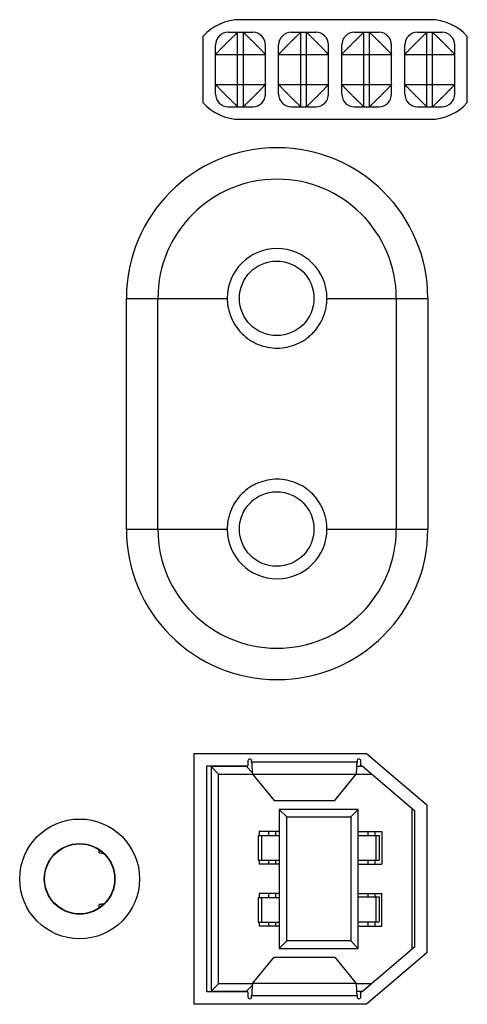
# Model space of a CAD drawing. Header units: inches. Extents: x 0 to 34, y 0 to 22.
# Tile 101 of 137: x 12.8 to 13.5, y 18 to 19.5. Entities that reach past the tile are written whole.
import ezdxf

# ---------------------------------------------------------------- set-up
doc = ezdxf.new("R2010")
doc.units = ezdxf.units.IN
doc.header["$LTSCALE"] = 1.87
doc.header["$MEASUREMENT"] = 0
doc.layers.get('0').update_dxf_attribs({"linetype": 'CONTINUOUS'})
doc.layers.add('02___PRT_ALL_AXES', color=7, linetype='CONTINUOUS')

msp = doc.modelspace()

# ---------------------------------------------------------------- linework, layer by layer
at = {"color": 7, "linetype": 'CONTINUOUS'}
for p, q in [((13.1155, 19.5055), (13.1545, 19.5055)), ((13.1305, 19.3875), (13.1305, 19.5055)), ((13.1395, 19.3875), (13.1395, 19.5055)), ((13.2155, 19.5055), (13.2545, 19.5055)), ((13.2305, 19.3875), (13.2305, 19.5055)), ((13.2395, 19.3875), (13.2395, 19.5055)), ((13.3155, 19.5055), (13.3545, 19.5055)), ((13.3305, 19.3875), (13.3305, 19.5055)), ((13.3395, 19.3875), (13.3395, 19.5055)), ((13.4155, 19.5055), (13.4545, 19.5055)), ((13.4305, 19.3875), (13.4305, 19.5055)), ((13.4395, 19.3875), (13.4395, 19.5055)), ((13.0955, 19.4075), (13.0955, 19.4855)), ((13.1745, 19.4075), (13.1745, 19.4855)), ((13.1955, 19.4075), (13.1955, 19.4855)), ((13.2745, 19.4075), (13.2745, 19.4855)), ((13.2955, 19.4075), (13.2955, 19.4855)), ((13.3745, 19.4075), (13.3745, 19.4855)), ((13.3955, 19.4075), (13.3955, 19.4855)), ((13.4745, 19.4075), (13.4745, 19.4855)), ((13.0955, 19.4705), (13.1745, 19.4705)), ((13.1955, 19.4705), (13.2745, 19.4705)), ((13.2955, 19.4705), (13.3745, 19.4705)), ((13.3955, 19.4705), (13.4745, 19.4705)), ((13.0955, 19.4225), (13.1745, 19.4225)), ((13.1955, 19.4225), (13.2745, 19.4225)), ((13.2955, 19.4225), (13.3745, 19.4225)), ((13.3955, 19.4225), (13.4745, 19.4225)), ((13.1155, 19.3875), (13.1545, 19.3875)), ((13.2155, 19.3875), (13.2545, 19.3875)), ((13.3155, 19.3875), (13.3545, 19.3875)), ((13.4155, 19.3875), (13.4545, 19.3875)), ((13.0818, 17.9834), (13.0818, 18.3417)), ((13.0818, 18.3417), (13.1468, 18.3417)), ((13.0885, 18.3407), (13.0885, 17.9844)), ((13.0885, 18.3407), (13.1003, 18.3289)), ((13.1444, 18.3407), (13.0885, 18.3407)), ((13.1444, 18.3417), (13.1444, 18.3407)), ((13.1444, 18.3407), (13.1536, 18.3315)), ((13.1468, 18.3497), (13.1468, 18.3417)), ((13.1527, 18.3477), (13.1527, 18.3497)), ((13.3198, 18.3477), (13.1527, 18.3477)), ((13.329, 18.3407), (13.3195, 18.3407)), ((13.3198, 18.3497), (13.3198, 18.3477)), ((13.3257, 18.3417), (13.3257, 18.3497)), ((13.3257, 18.3417), (13.3279, 18.3417)), ((13.3279, 18.3417), (13.4106, 18.2708)), ((13.1003, 17.9962), (13.1003, 18.3289)), ((13.1003, 18.3289), (13.154, 18.3289)), ((13.154, 18.3287), (13.1882, 18.287)), ((13.154, 18.3287), (13.3185, 18.3287)), ((13.2843, 18.287), (13.3185, 18.3287)), ((13.3185, 18.3289), (13.3428, 18.3289)), ((13.1882, 18.287), (13.2843, 18.287)), ((13.1964, 18.2728), (13.1964, 18.0523)), ((13.1964, 18.2728), (13.2082, 18.261)), ((13.3216, 18.2728), (13.1964, 18.2728)), ((13.2082, 18.0641), (13.2082, 18.261)), ((13.2082, 18.261), (13.3098, 18.261)), ((13.3098, 18.261), (13.3216, 18.2728)), ((13.3098, 18.261), (13.3098, 18.0641)), ((13.3216, 18.0523), (13.3216, 18.2728)), ((13.4066, 18.2742), (13.4066, 18.0509)), ((13.4106, 18.2708), (13.4106, 18.0543)), ((13.1631, 18.2314), (13.1631, 18.1921)), ((13.1631, 18.2314), (13.1964, 18.2314)), ((13.1645, 18.2375), (13.1645, 18.2314)), ((13.1964, 18.2375), (13.1645, 18.2375)), ((13.1686, 18.1921), (13.1686, 18.2314)), ((13.1793, 18.2375), (13.1793, 18.2314)), ((13.1903, 18.2375), (13.1903, 18.2314)), ((13.3216, 18.2375), (13.359, 18.2375)), ((13.3216, 18.2314), (13.3549, 18.2314)), ((13.3368, 18.2375), (13.3368, 18.2314)), ((13.3478, 18.2375), (13.3478, 18.2314)), ((13.3493, 18.2314), (13.3493, 18.1921)), ((13.3549, 18.2314), (13.3549, 18.1921)), ((13.359, 18.2375), (13.359, 18.186)), ((12.9109, 18.2036), (12.9109, 18.2086)), ((12.9109, 18.2039), (12.9176, 18.2031)), ((12.9109, 18.2036), (12.918, 18.2028)), ((13.1631, 18.1921), (13.1964, 18.1921)), ((13.1645, 18.1921), (13.1645, 18.186)), ((13.1964, 18.186), (13.1645, 18.186)), ((13.1793, 18.1921), (13.1793, 18.186)), ((13.1903, 18.1921), (13.1903, 18.186)), ((13.3216, 18.1921), (13.3549, 18.1921)), ((13.3216, 18.186), (13.359, 18.186)), ((13.3368, 18.1921), (13.3368, 18.186)), ((13.3478, 18.1921), (13.3478, 18.186)), ((12.824, 18.1625), (12.8245, 18.1625)), ((12.936, 18.1625), (12.9355, 18.1625)), ((13.1645, 18.1391), (13.1645, 18.133)), ((13.1964, 18.1391), (13.1645, 18.1391)), ((13.1793, 18.1391), (13.1793, 18.133)), ((13.1903, 18.1391), (13.1903, 18.133)), ((13.3216, 18.1391), (13.359, 18.1391)), ((13.3368, 18.1391), (13.3368, 18.134)), ((13.3478, 18.1391), (13.3478, 18.134)), ((13.359, 18.0875), (13.359, 18.1391)), ((12.9186, 18.1228), (12.9109, 18.1219)), ((12.9176, 18.122), (12.9109, 18.1212)), ((12.9109, 18.1165), (12.9109, 18.1219)), ((13.1631, 18.133), (13.1631, 18.0936)), ((13.1631, 18.133), (13.1964, 18.133)), ((13.1686, 18.0936), (13.1686, 18.133)), ((13.3216, 18.134), (13.3549, 18.134)), ((13.3493, 18.134), (13.3493, 18.0946)), ((13.3549, 18.134), (13.3549, 18.0946)), ((13.1631, 18.0936), (13.1964, 18.0936)), ((13.1645, 18.0936), (13.1645, 18.0875)), ((13.1793, 18.0936), (13.1793, 18.0875)), ((13.1903, 18.0936), (13.1903, 18.0875)), ((13.3216, 18.0946), (13.3549, 18.0946)), ((13.3368, 18.0946), (13.3368, 18.0875)), ((13.3478, 18.0946), (13.3478, 18.0875)), ((13.1964, 18.0875), (13.1645, 18.0875)), ((13.3216, 18.0875), (13.359, 18.0875)), ((13.1964, 18.0523), (13.2082, 18.0641)), ((13.3098, 18.0641), (13.2082, 18.0641)), ((13.3098, 18.0641), (13.3216, 18.0523)), ((13.1964, 18.0523), (13.3216, 18.0523)), ((13.4106, 18.0543), (13.3279, 17.9834)), ((13.154, 17.9964), (13.1882, 18.0381)), ((13.1882, 18.0381), (13.2843, 18.0381)), ((13.2843, 18.0381), (13.3185, 17.9964)), ((13.0885, 17.9844), (13.1003, 17.9962)), ((13.154, 17.9962), (13.1003, 17.9962)), ((13.3185, 17.9964), (13.154, 17.9964)), ((13.3428, 17.9962), (13.3185, 17.9962)), ((13.1468, 17.9834), (13.0818, 17.9834)), ((13.0885, 17.9844), (13.1444, 17.9844)), ((13.1444, 17.9844), (13.1536, 17.9936)), ((13.1444, 17.9844), (13.1444, 17.9834)), ((13.1468, 17.9834), (13.1468, 17.9754)), ((13.3195, 17.9844), (13.329, 17.9844)), ((13.3257, 17.9754), (13.3257, 17.9834)), ((13.3279, 17.9834), (13.3257, 17.9834)), ((13.1527, 17.9754), (13.1527, 17.9774)), ((13.1527, 17.9774), (13.3198, 17.9774)), ((13.3198, 17.9774), (13.3198, 17.9754))]:
    msp.add_line(p, q, dxfattribs=at)
for centre, radius in [((13.1924, 19.0835), 0.0591), ((13.1924, 18.7175), 0.0591), ((12.88, 18.1625), 0.0555)]:
    msp.add_circle(centre, radius, dxfattribs=at)
for centre, radius, start, end in [((13.1155, 19.4855), 0.02, 90, 180), ((13.1545, 19.4855), 0.02, 0, 90), ((13.2155, 19.4855), 0.02, 90, 180), ((13.2545, 19.4855), 0.02, 0, 90), ((13.3155, 19.4855), 0.02, 90, 180), ((13.3545, 19.4855), 0.02, 0, 90), ((13.4155, 19.4855), 0.02, 90, 180), ((13.4545, 19.4855), 0.02, 0, 90), ((13.1155, 19.4075), 0.02, 180, 270), ((13.1545, 19.4075), 0.02, 270, 360), ((13.2155, 19.4075), 0.02, 180, 270), ((13.2545, 19.4075), 0.02, 270, 360), ((13.3155, 19.4075), 0.02, 180, 270), ((13.3545, 19.4075), 0.02, 270, 360), ((13.4155, 19.4075), 0.02, 180, 270), ((13.4545, 19.4075), 0.02, 270, 360), ((13.1497, 18.3497), 0.00295, 0, 180), ((13.3228, 18.3497), 0.00295, 0, 180), ((13.1497, 17.9754), 0.00295, 180, 360), ((13.3228, 17.9754), 0.00295, 180, 360)]:
    msp.add_arc(centre, radius, start, end, dxfattribs=at)
for points, knots in [([(13.0955, 19.4705), (13.0955, 19.4705), (13.0955, 19.4706), (13.0955, 19.4706), (13.0956, 19.4707), (13.0957, 19.4708), (13.0958, 19.471), (13.096, 19.4712), (13.0962, 19.4714), (13.0965, 19.4717), (13.0968, 19.472), (13.0971, 19.4724), (13.0977, 19.4729), (13.0984, 19.4737), (13.0994, 19.4747), (13.1006, 19.4759), (13.1018, 19.4772), (13.1029, 19.4784), (13.1038, 19.4793), (13.1048, 19.4803), (13.1061, 19.4816), (13.1075, 19.4829), (13.1086, 19.484), (13.1097, 19.4851), (13.1111, 19.4865), (13.1128, 19.4883), (13.1145, 19.4899), (13.1159, 19.4913), (13.117, 19.4924), (13.1181, 19.4935), (13.1194, 19.4949), (13.1209, 19.4964), (13.1224, 19.4979), (13.1238, 19.4992), (13.1251, 19.5004), (13.1263, 19.5016), (13.1273, 19.5026), (13.1281, 19.5033), (13.1286, 19.5039), (13.129, 19.5042), (13.1293, 19.5045), (13.1296, 19.5048), (13.1298, 19.505), (13.13, 19.5052), (13.1301, 19.5053), (13.1302, 19.5053), (13.1303, 19.5054), (13.1303, 19.5055), (13.1304, 19.5055), (13.1304, 19.5055), (13.1304, 19.5055), (13.1305, 19.5055), (13.1305, 19.5055), (13.1305, 19.5055)], [0, 0, 0, 0, 0.0005, 0.001227, 0.00344, 0.006721, 0.011104, 0.016612, 0.023263, 0.031051, 0.039954, 0.04995, 0.061015, 0.086265, 0.115499, 0.148498, 0.184987, 0.22447, 0.245161, 0.266398, 0.31034, 0.356022, 0.379434, 0.403171, 0.451362, 0.500066, 0.548763, 0.596946, 0.620689, 0.644115, 0.689843, 0.733814, 0.775713, 0.815119, 0.851537, 0.88451, 0.913757, 0.939043, 0.950135, 0.960167, 0.969121, 0.97698, 0.983726, 0.989339, 0.991713, 0.993795, 0.995582, 0.997071, 0.998259, 0.999143, 0.999722, 0.999898, 1, 1, 1, 1]), ([(13.1395, 19.5055), (13.1395, 19.5055), (13.1395, 19.5055), (13.1395, 19.5055), (13.1396, 19.5054), (13.1398, 19.5053), (13.1399, 19.5052), (13.1401, 19.505), (13.1404, 19.5048), (13.1406, 19.5045), (13.141, 19.5042), (13.1413, 19.5039), (13.1419, 19.5033), (13.1426, 19.5026), (13.1437, 19.5016), (13.1448, 19.5004), (13.1461, 19.4992), (13.1473, 19.4981), (13.1483, 19.4972), (13.1493, 19.4962), (13.1505, 19.4949), (13.1519, 19.4935), (13.1529, 19.4924), (13.1541, 19.4913), (13.1555, 19.4899), (13.1572, 19.4883), (13.1589, 19.4865), (13.1603, 19.4851), (13.1614, 19.484), (13.1625, 19.4829), (13.1638, 19.4816), (13.1653, 19.4801), (13.1668, 19.4786), (13.1681, 19.4772), (13.1694, 19.4759), (13.1705, 19.4747), (13.1715, 19.4737), (13.1723, 19.4729), (13.1728, 19.4724), (13.1731, 19.472), (13.1734, 19.4717), (13.1737, 19.4714), (13.1739, 19.4712), (13.1741, 19.471), (13.1742, 19.4709), (13.1743, 19.4708), (13.1743, 19.4707), (13.1744, 19.4707), (13.1744, 19.4706), (13.1744, 19.4706), (13.1745, 19.4706), (13.1745, 19.4705), (13.1745, 19.4705), (13.1745, 19.4705)], [0, 0, 0, 0, 0.0005, 0.001227, 0.00344, 0.006721, 0.011104, 0.016612, 0.023263, 0.031051, 0.039954, 0.04995, 0.061015, 0.086265, 0.115499, 0.148498, 0.184987, 0.22447, 0.245161, 0.266398, 0.31034, 0.356022, 0.379434, 0.403171, 0.451362, 0.500066, 0.548763, 0.596946, 0.620689, 0.644115, 0.689843, 0.733814, 0.775713, 0.815119, 0.851537, 0.88451, 0.913757, 0.939043, 0.950135, 0.960167, 0.969121, 0.97698, 0.983726, 0.989339, 0.991713, 0.993795, 0.995582, 0.997071, 0.998259, 0.999143, 0.999722, 0.999898, 1, 1, 1, 1]), ([(13.1955, 19.4705), (13.1955, 19.4705), (13.1955, 19.4705), (13.1955, 19.4706), (13.1955, 19.4706), (13.1955, 19.4706), (13.1956, 19.4707), (13.1956, 19.4707), (13.1957, 19.4708), (13.1957, 19.4709), (13.1958, 19.471), (13.196, 19.4712), (13.1962, 19.4714), (13.1965, 19.4717), (13.1968, 19.472), (13.1971, 19.4724), (13.1977, 19.4729), (13.1984, 19.4737), (13.1994, 19.4747), (13.2006, 19.4759), (13.2018, 19.4772), (13.2032, 19.4786), (13.2046, 19.4801), (13.2061, 19.4816), (13.2075, 19.4829), (13.2086, 19.484), (13.2097, 19.4851), (13.2111, 19.4865), (13.2127, 19.4883), (13.2145, 19.4899), (13.2159, 19.4913), (13.217, 19.4924), (13.2181, 19.4935), (13.2194, 19.4949), (13.2207, 19.4962), (13.2217, 19.4972), (13.2226, 19.4981), (13.2238, 19.4992), (13.2251, 19.5004), (13.2263, 19.5016), (13.2273, 19.5026), (13.2281, 19.5033), (13.2286, 19.5039), (13.229, 19.5042), (13.2293, 19.5045), (13.2296, 19.5048), (13.2298, 19.505), (13.23, 19.5052), (13.2302, 19.5053), (13.2303, 19.5054), (13.2304, 19.5055), (13.2304, 19.5055), (13.2305, 19.5055), (13.2305, 19.5055)], [0, 0, 0, 0, 0.000102, 0.000278, 0.000857, 0.001741, 0.002929, 0.004418, 0.006205, 0.008287, 0.010661, 0.016274, 0.02302, 0.030879, 0.039833, 0.049865, 0.060957, 0.086243, 0.11549, 0.148463, 0.184881, 0.224287, 0.266186, 0.310157, 0.355885, 0.379311, 0.403054, 0.451237, 0.499934, 0.548638, 0.596829, 0.620566, 0.643978, 0.68966, 0.733602, 0.754839, 0.77553, 0.815013, 0.851502, 0.884501, 0.913735, 0.938985, 0.95005, 0.960046, 0.968949, 0.976737, 0.983388, 0.988896, 0.993279, 0.99656, 0.998773, 0.9995, 1, 1, 1, 1]), ([(13.2395, 19.5055), (13.2395, 19.5055), (13.2395, 19.5055), (13.2395, 19.5055), (13.2396, 19.5054), (13.2398, 19.5053), (13.2399, 19.5052), (13.2401, 19.505), (13.2404, 19.5048), (13.2406, 19.5045), (13.241, 19.5042), (13.2413, 19.5039), (13.2419, 19.5033), (13.2426, 19.5026), (13.2437, 19.5016), (13.2448, 19.5004), (13.2461, 19.4992), (13.2473, 19.4981), (13.2483, 19.4972), (13.2493, 19.4962), (13.2505, 19.4949), (13.2519, 19.4935), (13.2529, 19.4924), (13.2541, 19.4913), (13.2555, 19.4899), (13.2572, 19.4883), (13.2589, 19.4865), (13.2603, 19.4851), (13.2614, 19.484), (13.2625, 19.4829), (13.2638, 19.4816), (13.2653, 19.4801), (13.2668, 19.4786), (13.2681, 19.4772), (13.2694, 19.4759), (13.2705, 19.4747), (13.2715, 19.4737), (13.2723, 19.4729), (13.2728, 19.4724), (13.2731, 19.472), (13.2734, 19.4717), (13.2737, 19.4714), (13.2739, 19.4712), (13.2741, 19.471), (13.2742, 19.4709), (13.2743, 19.4708), (13.2743, 19.4707), (13.2744, 19.4707), (13.2744, 19.4706), (13.2744, 19.4706), (13.2745, 19.4706), (13.2745, 19.4705), (13.2745, 19.4705), (13.2745, 19.4705)], [0, 0, 0, 0, 0.0005, 0.001227, 0.00344, 0.006721, 0.011104, 0.016612, 0.023263, 0.031051, 0.039954, 0.04995, 0.061015, 0.086265, 0.115499, 0.148498, 0.184987, 0.22447, 0.245161, 0.266398, 0.31034, 0.356022, 0.379434, 0.403171, 0.451362, 0.500066, 0.548763, 0.596946, 0.620689, 0.644115, 0.689843, 0.733814, 0.775713, 0.815119, 0.851537, 0.88451, 0.913757, 0.939043, 0.950135, 0.960167, 0.969121, 0.97698, 0.983726, 0.989339, 0.991713, 0.993795, 0.995582, 0.997071, 0.998259, 0.999143, 0.999722, 0.999898, 1, 1, 1, 1]), ([(13.2955, 19.4705), (13.2955, 19.4705), (13.2955, 19.4705), (13.2955, 19.4706), (13.2955, 19.4706), (13.2955, 19.4706), (13.2956, 19.4707), (13.2956, 19.4707), (13.2957, 19.4708), (13.2957, 19.4709), (13.2958, 19.471), (13.296, 19.4712), (13.2962, 19.4714), (13.2965, 19.4717), (13.2968, 19.472), (13.2971, 19.4724), (13.2977, 19.4729), (13.2984, 19.4737), (13.2994, 19.4747), (13.3006, 19.4759), (13.3018, 19.4772), (13.3032, 19.4786), (13.3046, 19.4801), (13.3061, 19.4816), (13.3075, 19.4829), (13.3086, 19.484), (13.3097, 19.4851), (13.3111, 19.4865), (13.3127, 19.4883), (13.3145, 19.4899), (13.3159, 19.4913), (13.317, 19.4924), (13.3181, 19.4935), (13.3194, 19.4949), (13.3207, 19.4962), (13.3217, 19.4972), (13.3226, 19.4981), (13.3238, 19.4992), (13.3251, 19.5004), (13.3263, 19.5016), (13.3273, 19.5026), (13.3281, 19.5033), (13.3286, 19.5039), (13.329, 19.5042), (13.3293, 19.5045), (13.3296, 19.5048), (13.3298, 19.505), (13.33, 19.5052), (13.3302, 19.5053), (13.3303, 19.5054), (13.3304, 19.5055), (13.3304, 19.5055), (13.3305, 19.5055), (13.3305, 19.5055)], [0, 0, 0, 0, 0.000102, 0.000278, 0.000857, 0.001741, 0.002929, 0.004418, 0.006205, 0.008287, 0.010661, 0.016274, 0.02302, 0.030879, 0.039833, 0.049865, 0.060957, 0.086243, 0.11549, 0.148463, 0.184881, 0.224287, 0.266186, 0.310157, 0.355885, 0.379311, 0.403054, 0.451237, 0.499934, 0.548638, 0.596829, 0.620566, 0.643978, 0.68966, 0.733602, 0.754839, 0.77553, 0.815013, 0.851502, 0.884501, 0.913735, 0.938985, 0.95005, 0.960046, 0.968949, 0.976737, 0.983388, 0.988896, 0.993279, 0.99656, 0.998773, 0.9995, 1, 1, 1, 1]), ([(13.3395, 19.5055), (13.3395, 19.5055), (13.3395, 19.5055), (13.3395, 19.5055), (13.3395, 19.5055), (13.3395, 19.5055), (13.3396, 19.5055), (13.3396, 19.5054), (13.3397, 19.5053), (13.3398, 19.5053), (13.3399, 19.5052), (13.3401, 19.505), (13.3403, 19.5048), (13.3406, 19.5045), (13.3409, 19.5042), (13.3413, 19.5039), (13.3419, 19.5033), (13.3426, 19.5026), (13.3437, 19.5016), (13.3448, 19.5004), (13.3461, 19.4992), (13.3475, 19.4979), (13.349, 19.4964), (13.3505, 19.4949), (13.3519, 19.4935), (13.3529, 19.4924), (13.3541, 19.4913), (13.3555, 19.4899), (13.3572, 19.4883), (13.3589, 19.4865), (13.3603, 19.4851), (13.3614, 19.484), (13.3625, 19.4829), (13.3638, 19.4816), (13.3651, 19.4803), (13.3661, 19.4793), (13.367, 19.4784), (13.3681, 19.4772), (13.3694, 19.4759), (13.3705, 19.4747), (13.3715, 19.4737), (13.3723, 19.4729), (13.3728, 19.4724), (13.3731, 19.472), (13.3734, 19.4717), (13.3737, 19.4714), (13.3739, 19.4712), (13.3741, 19.471), (13.3743, 19.4708), (13.3744, 19.4707), (13.3744, 19.4706), (13.3745, 19.4706), (13.3745, 19.4705), (13.3745, 19.4705)], [0, 0, 0, 0, 0.000102, 0.000278, 0.000857, 0.001741, 0.002929, 0.004418, 0.006205, 0.008287, 0.010661, 0.016274, 0.02302, 0.030879, 0.039833, 0.049865, 0.060957, 0.086243, 0.11549, 0.148463, 0.184881, 0.224287, 0.266186, 0.310157, 0.355885, 0.379311, 0.403054, 0.451237, 0.499934, 0.548638, 0.596829, 0.620566, 0.643978, 0.68966, 0.733602, 0.754839, 0.77553, 0.815013, 0.851502, 0.884501, 0.913735, 0.938985, 0.95005, 0.960046, 0.968949, 0.976737, 0.983388, 0.988896, 0.993279, 0.99656, 0.998773, 0.9995, 1, 1, 1, 1]), ([(13.3955, 19.4705), (13.3955, 19.4705), (13.3955, 19.4705), (13.3955, 19.4706), (13.3955, 19.4706), (13.3955, 19.4706), (13.3956, 19.4707), (13.3956, 19.4707), (13.3957, 19.4708), (13.3957, 19.4709), (13.3958, 19.471), (13.396, 19.4712), (13.3962, 19.4714), (13.3965, 19.4717), (13.3968, 19.472), (13.3971, 19.4724), (13.3977, 19.4729), (13.3984, 19.4737), (13.3994, 19.4747), (13.4006, 19.4759), (13.4018, 19.4772), (13.4032, 19.4786), (13.4046, 19.4801), (13.4061, 19.4816), (13.4075, 19.4829), (13.4086, 19.484), (13.4097, 19.4851), (13.4111, 19.4865), (13.4127, 19.4883), (13.4145, 19.4899), (13.4159, 19.4913), (13.417, 19.4924), (13.4181, 19.4935), (13.4194, 19.4949), (13.4207, 19.4962), (13.4217, 19.4972), (13.4226, 19.4981), (13.4238, 19.4992), (13.4251, 19.5004), (13.4263, 19.5016), (13.4273, 19.5026), (13.4281, 19.5033), (13.4286, 19.5039), (13.429, 19.5042), (13.4293, 19.5045), (13.4296, 19.5048), (13.4298, 19.505), (13.43, 19.5052), (13.4302, 19.5053), (13.4303, 19.5054), (13.4304, 19.5055), (13.4304, 19.5055), (13.4305, 19.5055), (13.4305, 19.5055)], [0, 0, 0, 0, 0.000102, 0.000278, 0.000857, 0.001741, 0.002929, 0.004418, 0.006205, 0.008287, 0.010661, 0.016274, 0.02302, 0.030879, 0.039833, 0.049865, 0.060957, 0.086243, 0.11549, 0.148463, 0.184881, 0.224287, 0.266186, 0.310157, 0.355885, 0.379311, 0.403054, 0.451237, 0.499934, 0.548638, 0.596829, 0.620566, 0.643978, 0.68966, 0.733602, 0.754839, 0.77553, 0.815013, 0.851502, 0.884501, 0.913735, 0.938985, 0.95005, 0.960046, 0.968949, 0.976737, 0.983388, 0.988896, 0.993279, 0.99656, 0.998773, 0.9995, 1, 1, 1, 1]), ([(13.4395, 19.5055), (13.4395, 19.5055), (13.4395, 19.5055), (13.4395, 19.5055), (13.4396, 19.5054), (13.4398, 19.5053), (13.4399, 19.5052), (13.4401, 19.505), (13.4404, 19.5048), (13.4406, 19.5045), (13.441, 19.5042), (13.4413, 19.5039), (13.4419, 19.5033), (13.4426, 19.5026), (13.4437, 19.5016), (13.4448, 19.5004), (13.4461, 19.4992), (13.4473, 19.4981), (13.4483, 19.4972), (13.4493, 19.4962), (13.4505, 19.4949), (13.4519, 19.4935), (13.4529, 19.4924), (13.4541, 19.4913), (13.4555, 19.4899), (13.4572, 19.4883), (13.4589, 19.4865), (13.4603, 19.4851), (13.4614, 19.484), (13.4625, 19.4829), (13.4638, 19.4816), (13.4653, 19.4801), (13.4668, 19.4786), (13.4681, 19.4772), (13.4694, 19.4759), (13.4705, 19.4747), (13.4715, 19.4737), (13.4723, 19.4729), (13.4728, 19.4724), (13.4731, 19.472), (13.4734, 19.4717), (13.4737, 19.4714), (13.4739, 19.4712), (13.4741, 19.471), (13.4742, 19.4709), (13.4743, 19.4708), (13.4743, 19.4707), (13.4744, 19.4707), (13.4744, 19.4706), (13.4744, 19.4706), (13.4745, 19.4706), (13.4745, 19.4705), (13.4745, 19.4705), (13.4745, 19.4705)], [0, 0, 0, 0, 0.0005, 0.001227, 0.00344, 0.006721, 0.011104, 0.016612, 0.023263, 0.031051, 0.039954, 0.04995, 0.061015, 0.086265, 0.115499, 0.148498, 0.184987, 0.22447, 0.245161, 0.266398, 0.31034, 0.356022, 0.379434, 0.403171, 0.451362, 0.500066, 0.548763, 0.596946, 0.620689, 0.644115, 0.689843, 0.733814, 0.775713, 0.815119, 0.851537, 0.88451, 0.913757, 0.939043, 0.950135, 0.960167, 0.969121, 0.97698, 0.983726, 0.989339, 0.991713, 0.993795, 0.995582, 0.997071, 0.998259, 0.999143, 0.999722, 0.999898, 1, 1, 1, 1]), ([(13.1305, 19.3875), (13.1305, 19.3875), (13.1305, 19.3875), (13.1304, 19.3875), (13.1304, 19.3876), (13.1304, 19.3876), (13.1303, 19.3876), (13.1303, 19.3877), (13.1302, 19.3877), (13.1301, 19.3878), (13.13, 19.3879), (13.1298, 19.3881), (13.1296, 19.3883), (13.1293, 19.3886), (13.129, 19.3889), (13.1286, 19.3892), (13.1281, 19.3897), (13.1273, 19.3905), (13.1263, 19.3915), (13.1251, 19.3926), (13.1238, 19.3939), (13.1224, 19.3952), (13.1209, 19.3967), (13.1194, 19.3982), (13.1181, 19.3995), (13.117, 19.4006), (13.1159, 19.4017), (13.1145, 19.4031), (13.1128, 19.4048), (13.1111, 19.4065), (13.1097, 19.408), (13.1086, 19.4091), (13.1075, 19.4102), (13.1061, 19.4115), (13.1048, 19.4127), (13.1038, 19.4138), (13.1029, 19.4147), (13.1018, 19.4159), (13.1006, 19.4172), (13.0994, 19.4183), (13.0984, 19.4194), (13.0977, 19.4201), (13.0971, 19.4207), (13.0968, 19.4211), (13.0965, 19.4214), (13.0962, 19.4217), (13.096, 19.4219), (13.0958, 19.4221), (13.0957, 19.4223), (13.0956, 19.4224), (13.0955, 19.4225), (13.0955, 19.4225), (13.0955, 19.4225), (13.0955, 19.4225)], [0, 0, 0, 0, 0.000102, 0.000278, 0.000857, 0.001741, 0.002929, 0.004418, 0.006205, 0.008287, 0.010661, 0.016274, 0.02302, 0.030879, 0.039833, 0.049865, 0.060957, 0.086243, 0.11549, 0.148463, 0.184881, 0.224287, 0.266186, 0.310157, 0.355885, 0.379311, 0.403054, 0.451237, 0.499934, 0.548638, 0.596829, 0.620566, 0.643978, 0.68966, 0.733602, 0.754839, 0.77553, 0.815013, 0.851502, 0.884501, 0.913735, 0.938985, 0.95005, 0.960046, 0.968949, 0.976737, 0.983388, 0.988896, 0.993279, 0.99656, 0.998773, 0.9995, 1, 1, 1, 1]), ([(13.1745, 19.4225), (13.1745, 19.4225), (13.1745, 19.4225), (13.1744, 19.4225), (13.1744, 19.4224), (13.1743, 19.4223), (13.1741, 19.4221), (13.1739, 19.4219), (13.1737, 19.4217), (13.1734, 19.4214), (13.1731, 19.4211), (13.1728, 19.4207), (13.1723, 19.4201), (13.1715, 19.4194), (13.1705, 19.4183), (13.1694, 19.4172), (13.1681, 19.4159), (13.167, 19.4147), (13.1661, 19.4138), (13.1651, 19.4127), (13.1638, 19.4115), (13.1625, 19.4102), (13.1614, 19.4091), (13.1603, 19.408), (13.1589, 19.4065), (13.1572, 19.4048), (13.1555, 19.4031), (13.1541, 19.4017), (13.1529, 19.4006), (13.1519, 19.3995), (13.1505, 19.3982), (13.149, 19.3967), (13.1475, 19.3952), (13.1461, 19.3939), (13.1448, 19.3926), (13.1437, 19.3915), (13.1426, 19.3905), (13.1419, 19.3897), (13.1413, 19.3892), (13.1409, 19.3889), (13.1406, 19.3886), (13.1403, 19.3883), (13.1401, 19.3881), (13.1399, 19.3879), (13.1398, 19.3878), (13.1397, 19.3877), (13.1396, 19.3877), (13.1396, 19.3876), (13.1395, 19.3876), (13.1395, 19.3876), (13.1395, 19.3875), (13.1395, 19.3875), (13.1395, 19.3875), (13.1395, 19.3875)], [0, 0, 0, 0, 0.0005, 0.001227, 0.00344, 0.006721, 0.011104, 0.016612, 0.023263, 0.031051, 0.039954, 0.04995, 0.061015, 0.086265, 0.115499, 0.148498, 0.184987, 0.22447, 0.245161, 0.266398, 0.31034, 0.356022, 0.379434, 0.403171, 0.451362, 0.500066, 0.548763, 0.596946, 0.620689, 0.644115, 0.689843, 0.733814, 0.775713, 0.815119, 0.851537, 0.88451, 0.913757, 0.939043, 0.950135, 0.960167, 0.969121, 0.97698, 0.983726, 0.989339, 0.991713, 0.993795, 0.995582, 0.997071, 0.998259, 0.999143, 0.999722, 0.999898, 1, 1, 1, 1]), ([(13.2305, 19.3875), (13.2305, 19.3875), (13.2304, 19.3875), (13.2304, 19.3876), (13.2303, 19.3876), (13.2302, 19.3877), (13.23, 19.3879), (13.2298, 19.3881), (13.2296, 19.3883), (13.2293, 19.3886), (13.229, 19.3889), (13.2286, 19.3892), (13.2281, 19.3897), (13.2273, 19.3905), (13.2263, 19.3915), (13.2251, 19.3926), (13.2238, 19.3939), (13.2226, 19.395), (13.2217, 19.3959), (13.2207, 19.3969), (13.2194, 19.3982), (13.2181, 19.3995), (13.217, 19.4006), (13.2159, 19.4017), (13.2145, 19.4031), (13.2127, 19.4048), (13.2111, 19.4065), (13.2097, 19.408), (13.2086, 19.4091), (13.2075, 19.4102), (13.2061, 19.4115), (13.2046, 19.413), (13.2032, 19.4145), (13.2018, 19.4159), (13.2006, 19.4172), (13.1994, 19.4183), (13.1984, 19.4194), (13.1977, 19.4201), (13.1971, 19.4207), (13.1968, 19.4211), (13.1965, 19.4214), (13.1962, 19.4217), (13.196, 19.4219), (13.1958, 19.4221), (13.1957, 19.4222), (13.1957, 19.4223), (13.1956, 19.4224), (13.1956, 19.4224), (13.1955, 19.4225), (13.1955, 19.4225), (13.1955, 19.4225), (13.1955, 19.4225), (13.1955, 19.4225), (13.1955, 19.4225)], [0, 0, 0, 0, 0.0005, 0.001227, 0.00344, 0.006721, 0.011104, 0.016612, 0.023263, 0.031051, 0.039954, 0.04995, 0.061015, 0.086265, 0.115499, 0.148498, 0.184987, 0.22447, 0.245161, 0.266398, 0.31034, 0.356022, 0.379434, 0.403171, 0.451362, 0.500066, 0.548763, 0.596946, 0.620689, 0.644115, 0.689843, 0.733814, 0.775713, 0.815119, 0.851537, 0.88451, 0.913757, 0.939043, 0.950135, 0.960167, 0.969121, 0.97698, 0.983726, 0.989339, 0.991713, 0.993795, 0.995582, 0.997071, 0.998259, 0.999143, 0.999722, 0.999898, 1, 1, 1, 1]), ([(13.2745, 19.4225), (13.2745, 19.4225), (13.2745, 19.4225), (13.2744, 19.4225), (13.2744, 19.4224), (13.2743, 19.4223), (13.2741, 19.4221), (13.2739, 19.4219), (13.2737, 19.4217), (13.2734, 19.4214), (13.2731, 19.4211), (13.2728, 19.4207), (13.2723, 19.4201), (13.2715, 19.4194), (13.2705, 19.4183), (13.2694, 19.4172), (13.2681, 19.4159), (13.267, 19.4147), (13.2661, 19.4138), (13.2651, 19.4127), (13.2638, 19.4115), (13.2625, 19.4102), (13.2614, 19.4091), (13.2603, 19.408), (13.2589, 19.4065), (13.2572, 19.4048), (13.2555, 19.4031), (13.2541, 19.4017), (13.2529, 19.4006), (13.2519, 19.3995), (13.2505, 19.3982), (13.249, 19.3967), (13.2475, 19.3952), (13.2461, 19.3939), (13.2448, 19.3926), (13.2437, 19.3915), (13.2426, 19.3905), (13.2419, 19.3897), (13.2413, 19.3892), (13.2409, 19.3889), (13.2406, 19.3886), (13.2403, 19.3883), (13.2401, 19.3881), (13.2399, 19.3879), (13.2398, 19.3878), (13.2397, 19.3877), (13.2396, 19.3877), (13.2396, 19.3876), (13.2395, 19.3876), (13.2395, 19.3876), (13.2395, 19.3875), (13.2395, 19.3875), (13.2395, 19.3875), (13.2395, 19.3875)], [0, 0, 0, 0, 0.0005, 0.001227, 0.00344, 0.006721, 0.011104, 0.016612, 0.023263, 0.031051, 0.039954, 0.04995, 0.061015, 0.086265, 0.115499, 0.148498, 0.184987, 0.22447, 0.245161, 0.266398, 0.31034, 0.356022, 0.379434, 0.403171, 0.451362, 0.500066, 0.548763, 0.596946, 0.620689, 0.644115, 0.689843, 0.733814, 0.775713, 0.815119, 0.851537, 0.88451, 0.913757, 0.939043, 0.950135, 0.960167, 0.969121, 0.97698, 0.983726, 0.989339, 0.991713, 0.993795, 0.995582, 0.997071, 0.998259, 0.999143, 0.999722, 0.999898, 1, 1, 1, 1]), ([(13.3305, 19.3875), (13.3305, 19.3875), (13.3304, 19.3875), (13.3304, 19.3876), (13.3303, 19.3876), (13.3302, 19.3877), (13.33, 19.3879), (13.3298, 19.3881), (13.3296, 19.3883), (13.3293, 19.3886), (13.329, 19.3889), (13.3286, 19.3892), (13.3281, 19.3897), (13.3273, 19.3905), (13.3263, 19.3915), (13.3251, 19.3926), (13.3238, 19.3939), (13.3226, 19.395), (13.3217, 19.3959), (13.3207, 19.3969), (13.3194, 19.3982), (13.3181, 19.3995), (13.317, 19.4006), (13.3159, 19.4017), (13.3145, 19.4031), (13.3127, 19.4048), (13.3111, 19.4065), (13.3097, 19.408), (13.3086, 19.4091), (13.3075, 19.4102), (13.3061, 19.4115), (13.3046, 19.413), (13.3032, 19.4145), (13.3018, 19.4159), (13.3006, 19.4172), (13.2994, 19.4183), (13.2984, 19.4194), (13.2977, 19.4201), (13.2971, 19.4207), (13.2968, 19.4211), (13.2965, 19.4214), (13.2962, 19.4217), (13.296, 19.4219), (13.2958, 19.4221), (13.2957, 19.4222), (13.2957, 19.4223), (13.2956, 19.4224), (13.2956, 19.4224), (13.2955, 19.4225), (13.2955, 19.4225), (13.2955, 19.4225), (13.2955, 19.4225), (13.2955, 19.4225), (13.2955, 19.4225)], [0, 0, 0, 0, 0.0005, 0.001227, 0.00344, 0.006721, 0.011104, 0.016612, 0.023263, 0.031051, 0.039954, 0.04995, 0.061015, 0.086265, 0.115499, 0.148498, 0.184987, 0.22447, 0.245161, 0.266398, 0.31034, 0.356022, 0.379434, 0.403171, 0.451362, 0.500066, 0.548763, 0.596946, 0.620689, 0.644115, 0.689843, 0.733814, 0.775713, 0.815119, 0.851537, 0.88451, 0.913757, 0.939043, 0.950135, 0.960167, 0.969121, 0.97698, 0.983726, 0.989339, 0.991713, 0.993795, 0.995582, 0.997071, 0.998259, 0.999143, 0.999722, 0.999898, 1, 1, 1, 1]), ([(13.3745, 19.4225), (13.3745, 19.4225), (13.3745, 19.4225), (13.3745, 19.4225), (13.3744, 19.4225), (13.3744, 19.4225), (13.3744, 19.4224), (13.3743, 19.4224), (13.3743, 19.4223), (13.3742, 19.4222), (13.3741, 19.4221), (13.3739, 19.4219), (13.3737, 19.4217), (13.3734, 19.4214), (13.3731, 19.4211), (13.3728, 19.4207), (13.3723, 19.4201), (13.3715, 19.4194), (13.3705, 19.4183), (13.3694, 19.4172), (13.3681, 19.4159), (13.3668, 19.4145), (13.3653, 19.413), (13.3638, 19.4115), (13.3625, 19.4102), (13.3614, 19.4091), (13.3603, 19.408), (13.3589, 19.4065), (13.3572, 19.4048), (13.3555, 19.4031), (13.3541, 19.4017), (13.3529, 19.4006), (13.3519, 19.3995), (13.3505, 19.3982), (13.3493, 19.3969), (13.3483, 19.3959), (13.3473, 19.395), (13.3461, 19.3939), (13.3448, 19.3926), (13.3437, 19.3915), (13.3426, 19.3905), (13.3419, 19.3897), (13.3413, 19.3892), (13.341, 19.3889), (13.3406, 19.3886), (13.3404, 19.3883), (13.3401, 19.3881), (13.3399, 19.3879), (13.3398, 19.3877), (13.3396, 19.3876), (13.3395, 19.3876), (13.3395, 19.3875), (13.3395, 19.3875), (13.3395, 19.3875)], [0, 0, 0, 0, 0.000102, 0.000278, 0.000857, 0.001741, 0.002929, 0.004418, 0.006205, 0.008287, 0.010661, 0.016274, 0.02302, 0.030879, 0.039833, 0.049865, 0.060957, 0.086243, 0.11549, 0.148463, 0.184881, 0.224287, 0.266186, 0.310157, 0.355885, 0.379311, 0.403054, 0.451237, 0.499934, 0.548638, 0.596829, 0.620566, 0.643978, 0.68966, 0.733602, 0.754839, 0.77553, 0.815013, 0.851502, 0.884501, 0.913735, 0.938985, 0.95005, 0.960046, 0.968949, 0.976737, 0.983388, 0.988896, 0.993279, 0.99656, 0.998773, 0.9995, 1, 1, 1, 1]), ([(13.4305, 19.3875), (13.4305, 19.3875), (13.4304, 19.3875), (13.4304, 19.3876), (13.4303, 19.3876), (13.4302, 19.3877), (13.43, 19.3879), (13.4298, 19.3881), (13.4296, 19.3883), (13.4293, 19.3886), (13.429, 19.3889), (13.4286, 19.3892), (13.4281, 19.3897), (13.4273, 19.3905), (13.4263, 19.3915), (13.4251, 19.3926), (13.4238, 19.3939), (13.4226, 19.395), (13.4217, 19.3959), (13.4207, 19.3969), (13.4194, 19.3982), (13.4181, 19.3995), (13.417, 19.4006), (13.4159, 19.4017), (13.4145, 19.4031), (13.4127, 19.4048), (13.4111, 19.4065), (13.4097, 19.408), (13.4086, 19.4091), (13.4075, 19.4102), (13.4061, 19.4115), (13.4046, 19.413), (13.4032, 19.4145), (13.4018, 19.4159), (13.4006, 19.4172), (13.3994, 19.4183), (13.3984, 19.4194), (13.3977, 19.4201), (13.3971, 19.4207), (13.3968, 19.4211), (13.3965, 19.4214), (13.3962, 19.4217), (13.396, 19.4219), (13.3958, 19.4221), (13.3957, 19.4222), (13.3957, 19.4223), (13.3956, 19.4224), (13.3956, 19.4224), (13.3955, 19.4225), (13.3955, 19.4225), (13.3955, 19.4225), (13.3955, 19.4225), (13.3955, 19.4225), (13.3955, 19.4225)], [0, 0, 0, 0, 0.0005, 0.001227, 0.00344, 0.006721, 0.011104, 0.016612, 0.023263, 0.031051, 0.039954, 0.04995, 0.061015, 0.086265, 0.115499, 0.148498, 0.184987, 0.22447, 0.245161, 0.266398, 0.31034, 0.356022, 0.379434, 0.403171, 0.451362, 0.500066, 0.548763, 0.596946, 0.620689, 0.644115, 0.689843, 0.733814, 0.775713, 0.815119, 0.851537, 0.88451, 0.913757, 0.939043, 0.950135, 0.960167, 0.969121, 0.97698, 0.983726, 0.989339, 0.991713, 0.993795, 0.995582, 0.997071, 0.998259, 0.999143, 0.999722, 0.999898, 1, 1, 1, 1]), ([(13.4745, 19.4225), (13.4745, 19.4225), (13.4745, 19.4225), (13.4744, 19.4225), (13.4744, 19.4224), (13.4743, 19.4223), (13.4741, 19.4221), (13.4739, 19.4219), (13.4737, 19.4217), (13.4734, 19.4214), (13.4731, 19.4211), (13.4728, 19.4207), (13.4723, 19.4201), (13.4715, 19.4194), (13.4705, 19.4183), (13.4694, 19.4172), (13.4681, 19.4159), (13.467, 19.4147), (13.4661, 19.4138), (13.4651, 19.4127), (13.4638, 19.4115), (13.4625, 19.4102), (13.4614, 19.4091), (13.4603, 19.408), (13.4589, 19.4065), (13.4572, 19.4048), (13.4555, 19.4031), (13.4541, 19.4017), (13.4529, 19.4006), (13.4519, 19.3995), (13.4505, 19.3982), (13.449, 19.3967), (13.4475, 19.3952), (13.4461, 19.3939), (13.4448, 19.3926), (13.4437, 19.3915), (13.4426, 19.3905), (13.4419, 19.3897), (13.4413, 19.3892), (13.4409, 19.3889), (13.4406, 19.3886), (13.4403, 19.3883), (13.4401, 19.3881), (13.4399, 19.3879), (13.4398, 19.3878), (13.4397, 19.3877), (13.4396, 19.3877), (13.4396, 19.3876), (13.4395, 19.3876), (13.4395, 19.3876), (13.4395, 19.3875), (13.4395, 19.3875), (13.4395, 19.3875), (13.4395, 19.3875)], [0, 0, 0, 0, 0.0005, 0.001227, 0.00344, 0.006721, 0.011104, 0.016612, 0.023263, 0.031051, 0.039954, 0.04995, 0.061015, 0.086265, 0.115499, 0.148498, 0.184987, 0.22447, 0.245161, 0.266398, 0.31034, 0.356022, 0.379434, 0.403171, 0.451362, 0.500066, 0.548763, 0.596946, 0.620689, 0.644115, 0.689843, 0.733814, 0.775713, 0.815119, 0.851537, 0.88451, 0.913757, 0.939043, 0.950135, 0.960167, 0.969121, 0.97698, 0.983726, 0.989339, 0.991713, 0.993795, 0.995582, 0.997071, 0.998259, 0.999143, 0.999722, 0.999898, 1, 1, 1, 1]), ([(13.1527, 18.3477), (13.1528, 18.3456), (13.153, 18.3416), (13.1533, 18.3362), (13.1536, 18.3319), (13.1538, 18.3296), (13.154, 18.3287)], [0, 0, 0, 0, 0.33239, 0.629528, 0.860124, 1, 1, 1, 1]), ([(13.3185, 18.3287), (13.3187, 18.3296), (13.3189, 18.3319), (13.3192, 18.3362), (13.3195, 18.3416), (13.3197, 18.3456), (13.3198, 18.3477)], [0, 0, 0, 0, 0.139876, 0.370473, 0.667611, 1, 1, 1, 1]), ([(13.154, 17.9964), (13.1538, 17.9955), (13.1536, 17.9932), (13.1533, 17.9889), (13.153, 17.9835), (13.1528, 17.9795), (13.1527, 17.9774)], [0, 0, 0, 0, 0.139876, 0.370473, 0.667611, 1, 1, 1, 1]), ([(13.3198, 17.9774), (13.3197, 17.9795), (13.3195, 17.9835), (13.3192, 17.9889), (13.3189, 17.9932), (13.3187, 17.9955), (13.3185, 17.9964)], [0, 0, 0, 0, 0.33239, 0.629528, 0.860124, 1, 1, 1, 1])]:
    msp.add_open_spline(points, degree=3, knots=knots, dxfattribs=at)
at = {"layer": '02___PRT_ALL_AXES', "color": 3, "linetype": 'CONTINUOUS'}
for p, q in [((13.4355, 19.5255), (13.1345, 19.5255)), ((13.0755, 19.499), (13.0755, 19.394)), ((13.4945, 19.394), (13.4945, 19.499)), ((13.1345, 19.3675), (13.4355, 19.3675)), ((12.9541, 18.7175), (12.9541, 19.0835)), ((12.9541, 19.0835), (13.114, 19.0835)), ((13.004, 18.7175), (13.004, 19.0835)), ((13.272, 19.0835), (13.4319, 19.0835)), ((13.382, 19.0835), (13.382, 18.7175)), ((13.4319, 19.0835), (13.4319, 18.7175)), ((12.9541, 18.7175), (13.114, 18.7175)), ((13.272, 18.7175), (13.4319, 18.7175)), ((13.0615, 17.9635), (13.0615, 18.3615)), ((13.0615, 18.3615), (13.3345, 18.3615)), ((13.3345, 18.3615), (13.4305, 18.28)), ((13.4305, 18.28), (13.4305, 18.045)), ((13.4305, 18.045), (13.3345, 17.9635)), ((13.3345, 17.9635), (13.0615, 17.9635))]:
    msp.add_line(p, q, dxfattribs=at)
for radius in [0.095, 0.056]:
    msp.add_circle((12.88, 18.1625), radius, dxfattribs=at)
for centre, radius, start, end in [((13.1345, 19.4465), 0.079, 90, 138.3517), ((13.4355, 19.4465), 0.079, 41.6483, 90), ((13.1345, 19.4465), 0.079, 221.6483, 270), ((13.4355, 19.4465), 0.079, 270, 318.3517), ((13.193, 19.0835), 0.2389, 0, 180), ((13.193, 19.0835), 0.189, 0, 180), ((13.193, 19.0835), 0.079, 0, 180), ((13.193, 18.7175), 0.2389, 180, 360), ((13.193, 18.7175), 0.189, 180, 360), ((13.193, 18.7175), 0.079, 180, 360)]:
    msp.add_arc(centre, radius, start, end, dxfattribs=at)
for points, knots in [([(13.114, 19.0835), (13.114, 19.081), (13.1142, 19.0758), (13.1154, 19.0682), (13.1172, 19.0607), (13.1199, 19.0534), (13.1232, 19.0463), (13.1285, 19.0374), (13.1369, 19.0272), (13.149, 19.0173), (13.1627, 19.01), (13.1776, 19.0055), (13.1931, 19.004), (13.2086, 19.0056), (13.2235, 19.0101), (13.2349, 19.0162), (13.2432, 19.0224), (13.249, 19.0277), (13.2543, 19.0335), (13.259, 19.0398), (13.263, 19.0465), (13.2662, 19.0536), (13.2688, 19.0609), (13.2707, 19.0683), (13.2718, 19.0759), (13.272, 19.081), (13.272, 19.0835)], [0, 0, 0, 0, 0.031152, 0.062006, 0.093033, 0.124443, 0.156039, 0.187617, 0.250499, 0.313206, 0.375735, 0.438071, 0.500296, 0.562607, 0.624932, 0.68734, 0.718688, 0.750178, 0.781837, 0.813542, 0.845124, 0.876477, 0.907557, 0.938323, 0.969001, 1, 1, 1, 1]), ([(13.272, 18.7175), (13.272, 18.7201), (13.2718, 18.7252), (13.2707, 18.7328), (13.2688, 18.7402), (13.2662, 18.7475), (13.2629, 18.7546), (13.2589, 18.7613), (13.2543, 18.7676), (13.2473, 18.7754), (13.2372, 18.7836), (13.2235, 18.791), (13.2086, 18.7955), (13.1931, 18.797), (13.1776, 18.7955), (13.1652, 18.7918), (13.1559, 18.7874), (13.147, 18.7821), (13.1369, 18.7738), (13.1285, 18.7637), (13.1232, 18.7548), (13.1199, 18.7477), (13.1173, 18.7404), (13.1154, 18.7329), (13.1142, 18.7253), (13.114, 18.7201), (13.114, 18.7175)], [0, 0, 0, 0, 0.031027, 0.061733, 0.092537, 0.123662, 0.155046, 0.186618, 0.218282, 0.249899, 0.312628, 0.375032, 0.437341, 0.499625, 0.561857, 0.624145, 0.655393, 0.686712, 0.749441, 0.812295, 0.843863, 0.875463, 0.906888, 0.937935, 0.968815, 1, 1, 1, 1])]:
    msp.add_open_spline(points, degree=3, knots=knots, dxfattribs=at)

doc.saveas('drawing.dxf')
